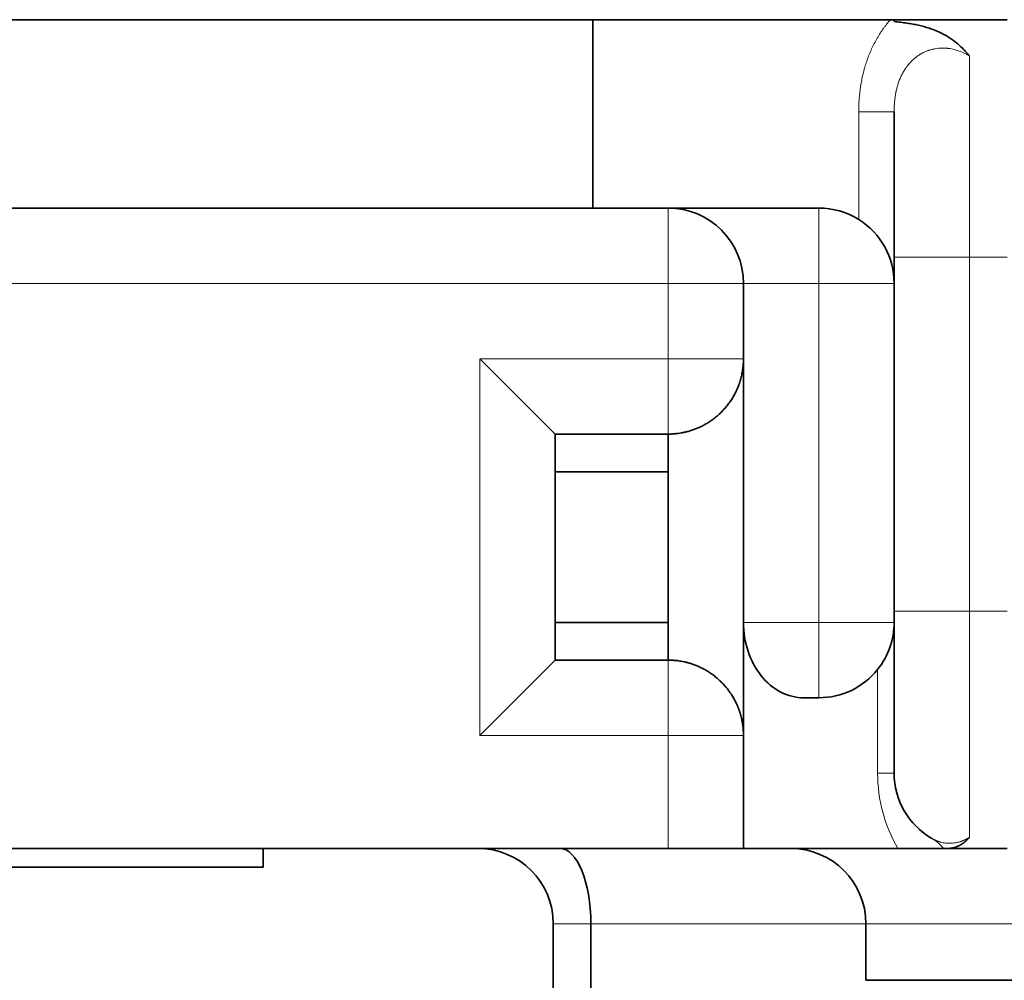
# Model space of a CAD drawing. Header units: millimetres. Extents: x -34 to 6620, y -230 to 4700.
# Tile 124 of 189: x 4286 to 4548, y 224 to 479. Entities that reach past the tile are written whole.
import ezdxf

# ---------------------------------------------------------------- set-up
doc = ezdxf.new("R2010")
doc.units = ezdxf.units.MM
doc.layers.add('1', color=7, linetype='Continuous', true_color=0xffffff)
doc.styles.add('latin_extended', font='simplex.shx')
doc.dimstyles.get("Standard").update_dxf_attribs({"dimtxt": 0.18, "dimasz": 0.18, "dimexe": 0.18, "dimexo": 0.0625, "dimgap": 0.09, "dimtad": 0, "dimtih": 1, "dimtoh": 1, "dimdec": 4, "dimzin": 0, "dimdsep": 46, "dimtxsty": 'Standard', "dimcen": 0.09, "dimadec": 0, "dimazin": 0, "dimtfac": 1, "dimtdec": 4, "dimtofl": 0, "dimtmove": 0, "dimatfit": 3, "dimfxl": 1, "dimtolj": 1, "dimtzin": 0, "dimarcsym": 0})

# ---------------------------------------------------------------- blocks, each defined once
blk = doc.blocks.new('_U23')
at = {"layer": '1', "color": 3, "lineweight": 13}
for p, q in [((5040.885305, 478.874612), (5407.885305, 478.874612)), ((5405.885305, 478.874612), (5405.885305, 148.874612)), ((3023.885305, 148.874612), (5407.885305, 148.874612))]:
    blk.add_line(p, q, dxfattribs=at)
at = {"layer": '1', "color": 3, "lineweight": 18}
for points in [[(5405.885305, 478.874612), (5406.823127, 475.374615), (5404.947482, 475.374608)], [(5405.885305, 148.874612), (5404.947482, 152.374608), (5406.823127, 152.374615)]]:
    blk.add_solid(points, dxfattribs=at)
at = {"layer": '1', "color": 2, "linetype": 'Continuous', "lineweight": 13, "insert": (5405.314252, 311.483559), "char_height": 3.5, "attachment_point": 7, "rotation": 90, "line_spacing_factor": 0.963855, "style": 'latin_extended'}
blk.add_mtext('\\W0.6850;330', dxfattribs=at)

msp = doc.modelspace()

# ---------------------------------------------------------------- linework, layer by layer
at = {"layer": '1', "color": 7, "linetype": 'Continuous', "lineweight": 35}
for p, q in [((4248.885, 478.875), (4438.385, 478.875)), ((4438.385, 478.875), (4517.397, 478.875)), ((4438.385, 478.875), (4438.385, 428.875)), ((4518.385, 478.875), (4548.385, 478.875)), ((4518.385, 454.407), (4518.385, 415.875)), ((4280.885, 428.875), (4438.385, 428.875)), ((4438.385, 428.875), (4498.385, 428.875)), ((4518.385, 415.875), (4518.385, 321.875)), ((4478.385, 408.875), (4478.385, 318.875)), ((4408.385, 388.875), (4428.385, 368.875)), ((4428.385, 368.875), (4458.385, 368.875)), ((4428.385, 368.875), (4428.385, 358.875)), ((4458.385, 358.875), (4458.385, 368.875)), ((4428.385, 358.875), (4428.385, 318.875)), ((4428.385, 358.875), (4458.385, 358.875)), ((4458.385, 358.875), (4458.385, 318.875)), ((4518.385, 278.875), (4518.385, 321.875)), ((4428.385, 318.875), (4428.385, 308.875)), ((4428.385, 318.875), (4458.385, 318.875)), ((4458.385, 308.875), (4458.385, 318.875)), ((4478.385, 318.875), (4478.385, 258.875)), ((4428.385, 308.875), (4408.385, 288.875)), ((4428.385, 308.875), (4458.385, 308.875)), ((4494.385, 298.875), (4498.385, 298.875)), ((4458.385, 258.875), (4045.885, 258.875)), ((4350.885, 258.875), (4350.885, 253.875)), ((4478.385, 258.875), (4458.385, 258.875)), ((4478.385, 258.875), (4519.362, 258.875)), ((4532.612, 258.875), (4548.385, 258.875)), ((4350.885, 253.875), (4061.885, 253.875)), ((4427.885, 238.875), (4427.885, 158.875)), ((4437.885, 238.875), (4437.885, 158.875)), ((4510.885, 238.875), (4510.885, 223.875)), ((4510.885, 223.875), (4700.885, 223.875))]:
    msp.add_line(p, q, dxfattribs=at)
at = {"layer": '1', "color": 92, "linetype": 'Continuous', "lineweight": 13}
for p, q in [((4538.385, 469.253), (4538.385, 415.875)), ((4508.985, 425.835), (4508.985, 454.407)), ((4518.385, 454.407), (4508.985, 454.407)), ((4458.385, 428.875), (4458.385, 408.875)), ((4498.385, 408.875), (4498.385, 428.875)), ((4538.385, 415.875), (4518.385, 415.875)), ((4538.385, 415.875), (4538.385, 321.875)), ((4538.385, 415.875), (4548.385, 415.875)), ((4458.385, 408.875), (4045.885, 408.875)), ((4458.385, 388.875), (4458.385, 408.875)), ((4478.385, 408.875), (4458.385, 408.875)), ((4478.385, 408.875), (4498.385, 408.875)), ((4498.385, 318.875), (4498.385, 408.875)), ((4498.385, 408.875), (4518.385, 408.875)), ((4408.385, 388.875), (4408.385, 288.875)), ((4408.385, 388.875), (4458.385, 388.875)), ((4458.385, 388.875), (4478.385, 388.875)), ((4458.385, 368.875), (4458.385, 388.875)), ((4518.385, 321.875), (4538.385, 321.875)), ((4538.385, 321.875), (4548.385, 321.875)), ((4538.385, 321.875), (4538.385, 261.804)), ((4498.385, 318.875), (4478.385, 318.875)), ((4518.385, 318.875), (4498.385, 318.875)), ((4498.385, 298.875), (4498.385, 318.875)), ((4458.385, 308.875), (4458.385, 288.875)), ((4514.003, 278.875), (4514.003, 306.381)), ((4458.385, 288.875), (4408.385, 288.875)), ((4458.385, 288.875), (4478.385, 288.875)), ((4458.385, 258.875), (4458.385, 288.875)), ((4518.385, 278.875), (4514.003, 278.875)), ((4427.885, 238.875), (4437.885, 238.875)), ((4437.885, 238.875), (4510.885, 238.875)), ((4700.885, 238.875), (4510.885, 238.875))]:
    msp.add_line(p, q, dxfattribs=at)
at = {"layer": '1', "color": 7, "linetype": 'Continuous', "lineweight": 35}
for centre, start, end in [((4458.385, 408.875), 0, 90), ((4498.385, 408.875), 57.99462, 90), ((4498.385, 408.875), 0, 57.99462), ((4498.385, 318.875), 321.34019, 0), ((4498.385, 318.875), 270, 321.34019), ((4538.385, 278.875), 180, 239.97926), ((4407.885, 238.875), 0, 90), ((4490.885, 238.875), 0, 90)]:
    msp.add_arc(centre, 20, start, end, dxfattribs=at)
at = {"layer": '1', "color": 92, "linetype": 'Continuous', "lineweight": 13}
msp.add_arc((4554.003, 278.875), 40, 180, 210, dxfattribs=at)
at = {"layer": '1', "color": 7, "linetype": 'Continuous', "lineweight": 35}
for centre, ratio, start_param, end_param in [((4494.385, 318.875), 0.8, 1.5707963, 3.1415927), ((4429.601, 238.875), 0.414214, 4.712389, 6.2831853)]:
    msp.add_ellipse(centre, major_axis=(0, 20), ratio=ratio, start_param=start_param, end_param=end_param, dxfattribs=at)
at = {"layer": '1', "color": 92, "linetype": 'Continuous', "lineweight": 13}
for points, knots in [([(4508.985, 454.407), (4508.985, 454.692), (4508.989, 455.119), (4508.998, 455.546), (4509.006, 455.831), (4509.01, 455.973), (4509.035, 456.684), (4509.065, 457.25), (4509.188, 458.941), (4509.312, 460.06), (4509.648, 462.275), (4509.861, 463.373), (4510.251, 465.003), (4510.392, 465.543), (4510.623, 466.35), (4510.703, 466.618), (4510.828, 467.019), (4510.871, 467.153), (4510.957, 467.419), (4511.001, 467.552), (4511.401, 468.741), (4511.8, 469.767), (4512.686, 471.759), (4513.172, 472.725), (4513.966, 474.127), (4514.517, 475.046), (4515.113, 475.935), (4515.499, 476.48), (4515.577, 476.589), (4515.734, 476.805), (4515.814, 476.913), (4516.054, 477.234), (4516.216, 477.445), (4516.71, 478.071), (4517.049, 478.478), (4517.397, 478.875)], [0, 0, 0, 0, 0.03125, 0.046875, 0.046875, 0.0625, 0.0625, 0.125, 0.125, 0.25, 0.25, 0.375, 0.375, 0.4375, 0.4375, 0.46875, 0.46875, 0.484375, 0.484375, 0.5, 0.5, 0.625, 0.625, 0.75, 0.75, 0.8125, 0.875, 0.875, 0.890625, 0.890625, 0.90625, 0.90625, 0.9375, 0.9375, 1, 1, 1, 1]), ([(4518.385, 454.407), (4518.385, 454.589), (4518.387, 454.862), (4518.393, 455.137), (4518.397, 455.321), (4518.4, 455.413), (4518.415, 455.873), (4518.434, 456.242), (4518.486, 456.981), (4518.52, 457.352), (4518.604, 458.096), (4518.655, 458.468), (4518.746, 459.029), (4518.795, 459.31), (4518.85, 459.591), (4518.888, 459.779), (4518.908, 459.873), (4519.01, 460.341), (4519.101, 460.713), (4519.23, 461.175), (4519.256, 461.267), (4519.31, 461.451), (4519.338, 461.543), (4519.423, 461.816), (4519.483, 461.997), (4519.668, 462.533), (4519.802, 462.884), (4520.091, 463.569), (4520.246, 463.905), (4520.576, 464.561), (4520.752, 464.881), (4520.986, 465.272), (4521.033, 465.35), (4521.13, 465.505), (4521.178, 465.581), (4521.326, 465.809), (4521.427, 465.958), (4521.582, 466.178), (4521.66, 466.286), (4521.739, 466.394), (4521.792, 466.465), (4521.819, 466.5), (4521.953, 466.676), (4522.062, 466.813), (4522.394, 467.214), (4522.621, 467.468), (4523.087, 467.951), (4523.326, 468.18), (4523.815, 468.613), (4524.066, 468.818), (4524.578, 469.204), (4524.84, 469.385), (4525.174, 469.597), (4525.241, 469.639), (4525.377, 469.721), (4525.444, 469.761), (4525.648, 469.879), (4525.785, 469.955), (4526.197, 470.172), (4526.475, 470.303), (4526.895, 470.483), (4527.036, 470.54), (4527.248, 470.621), (4527.319, 470.647), (4527.461, 470.698), (4527.532, 470.723), (4527.886, 470.842), (4528.17, 470.925), (4528.738, 471.067), (4529.022, 471.127), (4529.591, 471.224), (4529.876, 471.261), (4530.445, 471.315), (4530.73, 471.331), (4531.301, 471.343), (4531.586, 471.339), (4532.014, 471.318), (4532.157, 471.308), (4532.371, 471.29), (4532.442, 471.283), (4532.585, 471.268), (4532.941, 471.228), (4533.294, 471.173), (4534.134, 471.014), (4534.685, 470.872), (4535.77, 470.521), (4536.305, 470.311), (4537.094, 469.95), (4537.356, 469.821), (4537.745, 469.617), (4537.874, 469.547), (4538.131, 469.403), (4538.258, 469.329), (4538.385, 469.253)], [0, 0, 0, 0, 0.015625, 0.0234375, 0.0234375, 0.03125, 0.03125, 0.0625, 0.0625, 0.09375, 0.09375, 0.125, 0.125, 0.140625, 0.1484375, 0.1484375, 0.15625, 0.15625, 0.1875, 0.1875, 0.1953125, 0.1953125, 0.203125, 0.203125, 0.21875, 0.21875, 0.25, 0.25, 0.28125, 0.28125, 0.3125, 0.3125, 0.3203125, 0.3203125, 0.328125, 0.328125, 0.34375, 0.34375, 0.3515625, 0.3554687, 0.3554687, 0.359375, 0.359375, 0.375, 0.375, 0.40625, 0.40625, 0.4375, 0.4375, 0.46875, 0.46875, 0.5, 0.5, 0.5078125, 0.5078125, 0.515625, 0.515625, 0.53125, 0.53125, 0.5625, 0.5625, 0.578125, 0.578125, 0.5859375, 0.5859375, 0.59375, 0.59375, 0.625, 0.625, 0.65625, 0.65625, 0.6875, 0.6875, 0.71875, 0.71875, 0.75, 0.75, 0.765625, 0.765625, 0.7734375, 0.7734375, 0.78125, 0.8125, 0.8125, 0.875, 0.875, 0.9375, 0.9375, 0.96875, 0.96875, 0.984375, 0.984375, 1, 1, 1, 1]), ([(4528.379, 261.558), (4528.406, 261.542), (4528.46, 261.511), (4528.54, 261.466), (4528.621, 261.422), (4528.7, 261.379), (4528.78, 261.337), (4528.859, 261.296), (4528.937, 261.257), (4529.015, 261.218), (4529.093, 261.18), (4529.17, 261.143), (4529.247, 261.107), (4529.324, 261.073), (4529.399, 261.039), (4529.475, 261.006), (4529.55, 260.974), (4529.625, 260.943), (4529.699, 260.913), (4529.772, 260.883), (4529.846, 260.855), (4529.918, 260.827), (4529.99, 260.801), (4530.062, 260.775), (4530.133, 260.75), (4530.204, 260.725), (4530.274, 260.702), (4530.344, 260.679), (4530.413, 260.657), (4530.482, 260.636), (4530.55, 260.615), (4530.618, 260.596), (4530.685, 260.577), (4530.751, 260.558), (4531.014, 260.488), (4531.468, 260.385), (4532.108, 260.29), (4532.729, 260.242), (4533.356, 260.237), (4533.991, 260.277), (4534.635, 260.364), (4535.263, 260.493), (4535.692, 260.611), (4535.928, 260.684), (4535.977, 260.7), (4536.027, 260.716), (4536.076, 260.732), (4536.125, 260.749), (4536.174, 260.766), (4536.223, 260.782), (4536.272, 260.8), (4536.321, 260.817), (4536.37, 260.835), (4536.419, 260.853), (4536.468, 260.871), (4536.516, 260.889), (4536.565, 260.908), (4536.613, 260.927), (4536.661, 260.946), (4536.71, 260.965), (4536.758, 260.985), (4536.806, 261.004), (4536.854, 261.024), (4536.902, 261.045), (4536.949, 261.065), (4536.997, 261.086), (4537.045, 261.107), (4537.092, 261.128), (4537.14, 261.149), (4537.187, 261.171), (4537.234, 261.193), (4537.281, 261.214), (4537.328, 261.237), (4537.375, 261.259), (4537.422, 261.282), (4537.469, 261.305), (4537.516, 261.328), (4537.562, 261.351), (4537.609, 261.374), (4537.655, 261.398), (4537.702, 261.422), (4537.748, 261.446), (4537.794, 261.47), (4537.84, 261.495), (4537.886, 261.52), (4537.932, 261.544), (4537.978, 261.57), (4538.023, 261.595), (4538.069, 261.62), (4538.114, 261.646), (4538.16, 261.672), (4538.205, 261.698), (4538.25, 261.724), (4538.295, 261.751), (4538.34, 261.777), (4538.37, 261.795), (4538.385, 261.804)], [0, 0, 0, 0, 0.0084131, 0.016771, 0.0250737, 0.033321, 0.0415128, 0.049649, 0.0577294, 0.0657539, 0.0737223, 0.0816347, 0.0894907, 0.0972904, 0.1050335, 0.1127201, 0.1203499, 0.1279229, 0.1354389, 0.1428979, 0.1502997, 0.1576443, 0.1649315, 0.1721612, 0.1793334, 0.186448, 0.1935048, 0.2005037, 0.2074447, 0.2143278, 0.2211527, 0.2279194, 0.2346279, 0.241278, 0.2478696, 0.3132879, 0.3766254, 0.4378474, 0.4969232, 0.5617163, 0.6250939, 0.6870329, 0.7475129, 0.7524346, 0.7573505, 0.7622603, 0.7671642, 0.7720622, 0.7769542, 0.7818401, 0.7867201, 0.7915941, 0.7964621, 0.8013241, 0.80618, 0.8110299, 0.8158738, 0.8207116, 0.8255434, 0.8303691, 0.8351887, 0.8400023, 0.8448098, 0.8496112, 0.8544065, 0.8591956, 0.8639787, 0.8687557, 0.8735265, 0.8782912, 0.8830497, 0.8878022, 0.8925484, 0.8972885, 0.9020224, 0.9067502, 0.9114718, 0.9161872, 0.9208964, 0.9255994, 0.9302962, 0.9349868, 0.9396712, 0.9443494, 0.9490213, 0.953687, 0.9583465, 0.9629997, 0.9676467, 0.9722874, 0.9769218, 0.98155, 0.9861719, 0.9907876, 0.9953969, 1, 1, 1, 1]), ([(4531.486, 258.875), (4531.047, 259.423), (4530.565, 259.923), (4529.526, 260.82), (4528.969, 261.217), (4528.379, 261.558)], [0, 0, 0, 0, 0.5, 0.5, 1, 1, 1, 1])]:
    msp.add_open_spline(points, degree=3, knots=knots, dxfattribs=at)
at = {"layer": '1', "color": 7, "linetype": 'Continuous', "lineweight": 35}
for points, degree in [([(4517.397, 478.875), (4517.729, 478.875), (4518.059, 478.875), (4518.385, 478.875)], 3), ([(4518.385, 478.875), (4518.385, 478.703), (4518.385, 478.531), (4518.385, 478.359)], 3), ([(4532.612, 258.875), (4532.373, 258.875), (4532.144, 258.875), (4531.921, 258.875), (4531.703, 258.875), (4531.486, 258.875)], 5)]:
    msp.add_open_spline(points, degree=degree, dxfattribs=at)
for points, knots in [([(4518.385, 478.359), (4518.978, 478.307), (4519.556, 478.248), (4520.684, 478.118), (4521.235, 478.046), (4522.31, 477.888), (4522.836, 477.802), (4523.863, 477.613), (4524.364, 477.511), (4525.837, 477.178), (4526.776, 476.922), (4527.789, 476.589), (4527.901, 476.551), (4528.124, 476.475), (4528.235, 476.436), (4528.565, 476.317), (4528.782, 476.236), (4529.425, 475.986), (4529.842, 475.81), (4530.654, 475.438), (4531.05, 475.243), (4531.822, 474.834), (4532.198, 474.62), (4533.3, 473.947), (4534, 473.459), (4535.342, 472.402), (4535.984, 471.832), (4536.91, 470.913), (4537.213, 470.597), (4537.659, 470.105), (4537.88, 469.855), (4538.134, 469.557), (4538.26, 469.406), (4538.323, 469.33), (4538.35, 469.297), (4538.363, 469.28), (4538.368, 469.275), (4538.376, 469.264), (4538.381, 469.259), (4538.385, 469.253)], [0, 0, 0, 0, 0.0625, 0.0625, 0.125, 0.125, 0.1875, 0.1875, 0.25, 0.25, 0.375, 0.375, 0.390625, 0.390625, 0.40625, 0.40625, 0.4375, 0.4375, 0.5, 0.5, 0.5625, 0.5625, 0.625, 0.625, 0.75, 0.75, 0.875, 0.875, 0.9375, 0.9375, 0.96875, 0.984375, 0.9921875, 0.9960937, 0.9980469, 0.9980469, 0.9990234, 0.9990234, 1, 1, 1, 1]), ([(4478.385, 388.875), (4478.385, 388.427), (4478.37, 387.982), (4478.311, 387.096), (4478.223, 386.216), (4478.076, 385.345), (4477.901, 384.479), (4477.799, 384.048), (4477.566, 383.192), (4477.435, 382.767), (4477.252, 382.238), (4477.215, 382.133), (4477.139, 381.923), (4477.021, 381.61), (4476.897, 381.3), (4476.638, 380.688), (4476.453, 380.287), (4476.057, 379.499), (4475.846, 379.112), (4475.4, 378.353), (4475.164, 377.981), (4474.667, 377.252), (4474.407, 376.895), (4474.099, 376.501), (4474.064, 376.458), (4473.995, 376.371), (4473.891, 376.242), (4473.645, 375.943), (4473.43, 375.695), (4472.993, 375.207), (4472.694, 374.894), (4472.08, 374.292), (4471.766, 374.004), (4471.123, 373.45), (4470.795, 373.185), (4470.294, 372.805), (4470.125, 372.681), (4469.87, 372.5), (4469.741, 372.411), (4469.612, 372.323), (4469.526, 372.265), (4469.483, 372.236), (4469.095, 371.979), (4468.75, 371.765), (4468.063, 371.368), (4467.721, 371.183), (4467.041, 370.84), (4466.703, 370.682), (4466.033, 370.391), (4465.701, 370.257), (4465.332, 370.12), (4465.291, 370.105), (4465.21, 370.075), (4465.088, 370.031), (4464.807, 369.932), (4464.57, 369.854), (4464.105, 369.707), (4463.803, 369.62), (4463.219, 369.465), (4462.937, 369.397), (4462.528, 369.308), (4462.328, 369.266), (4462.133, 369.229), (4462.004, 369.205), (4461.94, 369.193), (4461.626, 369.137), (4461.387, 369.1), (4460.936, 369.037), (4460.724, 369.011), (4460.325, 368.968), (4460.139, 368.951), (4459.793, 368.923), (4459.633, 368.913), (4459.45, 368.903), (4459.415, 368.901), (4459.345, 368.898), (4459.311, 368.896), (4459.212, 368.892), (4459.15, 368.889), (4458.974, 368.883), (4458.871, 368.88), (4458.695, 368.877), (4458.549, 368.875), (4458.46, 368.875), (4458.4, 368.875), (4458.385, 368.875), (4458.385, 368.875)], [0, 0, 0, 0, 0.0312535, 0.0312535, 0.0625071, 0.0937606, 0.0937606, 0.1250141, 0.1250141, 0.1562676, 0.1562676, 0.164081, 0.164081, 0.1718944, 0.1875212, 0.1875212, 0.2187747, 0.2187747, 0.2500282, 0.2500282, 0.2812818, 0.2812818, 0.3125353, 0.3125353, 0.316442, 0.316442, 0.3203487, 0.328162, 0.3437888, 0.3437888, 0.3750423, 0.3750423, 0.4062959, 0.4062959, 0.4375494, 0.4375494, 0.4531762, 0.4531762, 0.4609895, 0.4648962, 0.4648962, 0.4688029, 0.4688029, 0.5000565, 0.5000565, 0.53131, 0.53131, 0.5625635, 0.5625635, 0.593817, 0.593817, 0.5977237, 0.5977237, 0.6016304, 0.6094438, 0.6250706, 0.6250706, 0.6563241, 0.6563241, 0.6875776, 0.6875776, 0.7032044, 0.7110178, 0.7110178, 0.7188312, 0.7188312, 0.7500847, 0.7500847, 0.7813382, 0.7813382, 0.8125917, 0.8125917, 0.8438453, 0.8438453, 0.8516586, 0.8516586, 0.859472, 0.859472, 0.8750988, 0.8750988, 0.9063523, 0.9063523, 0.9376059, 0.9688594, 0.9688594, 1, 1, 1, 1]), ([(4458.385, 308.875), (4458.385, 308.875), (4458.4, 308.875), (4458.46, 308.874), (4458.548, 308.874), (4458.694, 308.872), (4458.869, 308.869), (4458.971, 308.866), (4459.204, 308.858), (4459.335, 308.853), (4459.518, 308.843), (4459.556, 308.84), (4459.632, 308.836), (4459.749, 308.828), (4459.874, 308.819), (4460.132, 308.799), (4460.318, 308.782), (4460.714, 308.74), (4460.924, 308.714), (4461.371, 308.652), (4461.606, 308.615), (4462.103, 308.528), (4462.364, 308.477), (4462.672, 308.41), (4462.706, 308.402), (4462.776, 308.387), (4462.88, 308.363), (4463.125, 308.306), (4463.341, 308.252), (4463.777, 308.136), (4464.077, 308.05), (4464.691, 307.857), (4465.005, 307.75), (4465.648, 307.513), (4465.976, 307.382), (4466.477, 307.165), (4466.646, 307.09), (4466.901, 306.971), (4467.029, 306.911), (4467.158, 306.848), (4467.244, 306.806), (4467.288, 306.784), (4467.676, 306.59), (4468.02, 306.405), (4468.707, 306.01), (4469.05, 305.799), (4469.73, 305.351), (4470.068, 305.113), (4470.738, 304.61), (4471.07, 304.344), (4471.438, 304.028), (4471.479, 303.993), (4471.561, 303.922), (4471.683, 303.815), (4471.964, 303.561), (4472.2, 303.338), (4472.666, 302.883), (4472.967, 302.57), (4473.551, 301.92), (4473.834, 301.584), (4474.242, 301.065), (4474.443, 300.801), (4474.638, 300.531), (4474.767, 300.349), (4474.83, 300.258), (4475.145, 299.798), (4475.384, 299.422), (4475.834, 298.658), (4476.047, 298.27), (4476.445, 297.479), (4476.632, 297.077), (4476.977, 296.259), (4477.137, 295.843), (4477.32, 295.315), (4477.356, 295.209), (4477.426, 294.997), (4477.46, 294.89), (4477.559, 294.57), (4477.621, 294.355), (4477.797, 293.711), (4477.899, 293.279), (4478.075, 292.411), (4478.222, 291.538), (4478.311, 290.655), (4478.37, 289.769), (4478.385, 289.323), (4478.385, 288.875)], [0, 0, 0, 0, 0.03125, 0.03125, 0.0625, 0.09375, 0.09375, 0.125, 0.125, 0.15625, 0.15625, 0.1640625, 0.1640625, 0.171875, 0.1875, 0.1875, 0.21875, 0.21875, 0.25, 0.25, 0.28125, 0.28125, 0.3125, 0.3125, 0.3164062, 0.3164062, 0.3203125, 0.328125, 0.34375, 0.34375, 0.375, 0.375, 0.40625, 0.40625, 0.4375, 0.4375, 0.453125, 0.453125, 0.4609375, 0.4648437, 0.4648437, 0.46875, 0.46875, 0.5, 0.5, 0.53125, 0.53125, 0.5625, 0.5625, 0.59375, 0.59375, 0.5976562, 0.5976562, 0.6015625, 0.609375, 0.625, 0.625, 0.65625, 0.65625, 0.6875, 0.6875, 0.703125, 0.7109375, 0.7109375, 0.71875, 0.71875, 0.75, 0.75, 0.78125, 0.78125, 0.8125, 0.8125, 0.84375, 0.84375, 0.8515625, 0.8515625, 0.859375, 0.859375, 0.875, 0.875, 0.90625, 0.90625, 0.9375, 0.96875, 0.96875, 1, 1, 1, 1]), ([(4538.385, 261.804), (4538.373, 261.791), (4538.349, 261.765), (4538.313, 261.726), (4538.277, 261.687), (4538.241, 261.648), (4538.205, 261.61), (4538.169, 261.572), (4538.133, 261.534), (4538.097, 261.497), (4538.061, 261.46), (4538.024, 261.423), (4537.988, 261.386), (4537.952, 261.35), (4537.916, 261.314), (4537.88, 261.278), (4537.843, 261.243), (4537.807, 261.208), (4537.771, 261.173), (4537.735, 261.138), (4537.698, 261.104), (4537.662, 261.07), (4537.626, 261.036), (4537.589, 261.002), (4537.553, 260.969), (4537.516, 260.936), (4537.48, 260.904), (4537.444, 260.871), (4537.407, 260.839), (4537.371, 260.807), (4537.334, 260.776), (4537.298, 260.745), (4537.261, 260.714), (4537.225, 260.683), (4537.188, 260.653), (4537.152, 260.622), (4537.115, 260.592), (4537.078, 260.563), (4537.042, 260.534), (4537.005, 260.504), (4536.969, 260.476), (4536.932, 260.447), (4536.895, 260.419), (4536.859, 260.391), (4536.822, 260.363), (4536.785, 260.336), (4536.748, 260.309), (4536.712, 260.282), (4536.675, 260.255), (4536.638, 260.229), (4536.601, 260.203), (4536.565, 260.177), (4536.528, 260.151), (4536.491, 260.126), (4536.454, 260.101), (4536.417, 260.076), (4536.38, 260.052), (4536.343, 260.028), (4536.306, 260.004), (4536.269, 259.98), (4536.233, 259.957), (4536.196, 259.933), (4536.159, 259.911), (4536.122, 259.888), (4536.085, 259.866), (4536.048, 259.843), (4536.01, 259.822), (4535.973, 259.8), (4535.936, 259.779), (4535.899, 259.758), (4535.862, 259.737), (4535.825, 259.716), (4535.788, 259.696), (4535.751, 259.676), (4535.713, 259.656), (4535.676, 259.637), (4535.626, 259.611), (4535.564, 259.579), (4535.489, 259.542), (4535.413, 259.506), (4535.338, 259.472), (4535.263, 259.438), (4535.187, 259.405), (4535.112, 259.373), (4535.037, 259.343), (4534.961, 259.313), (4534.886, 259.284), (4534.81, 259.257), (4534.735, 259.23), (4534.659, 259.204), (4534.584, 259.18), (4534.508, 259.156), (4534.433, 259.134), (4534.357, 259.112), (4534.282, 259.091), (4534.206, 259.072), (4534.13, 259.053), (4534.055, 259.035), (4533.979, 259.018), (4533.903, 259.003), (4533.827, 258.988), (4533.752, 258.974), (4533.676, 258.961), (4533.6, 258.949), (4533.524, 258.938), (4533.448, 258.927), (4533.372, 258.918), (4533.296, 258.91), (4533.22, 258.902), (4533.144, 258.896), (4533.068, 258.89), (4532.992, 258.885), (4532.916, 258.881), (4532.84, 258.878), (4532.764, 258.876), (4532.688, 258.875), (4532.637, 258.875), (4532.612, 258.875)], [0, 0, 0, 0, 0.0067582, 0.0135125, 0.0202629, 0.0270094, 0.033752, 0.0404906, 0.0472253, 0.0539561, 0.060683, 0.0674059, 0.074125, 0.0808401, 0.0875513, 0.0942586, 0.1009619, 0.1076614, 0.114357, 0.1210486, 0.1277363, 0.1344201, 0.1411, 0.147776, 0.1544481, 0.1611163, 0.1677805, 0.1744409, 0.1810973, 0.1877498, 0.1943985, 0.2010432, 0.207684, 0.2143209, 0.2209539, 0.227583, 0.2342082, 0.2408295, 0.2474469, 0.2540604, 0.26067, 0.2672757, 0.2738775, 0.2804753, 0.2870693, 0.2936594, 0.3002456, 0.3068279, 0.3134063, 0.3199808, 0.3265514, 0.3331181, 0.3396809, 0.3462399, 0.3527949, 0.359346, 0.3658933, 0.3724366, 0.3789761, 0.3855117, 0.3920434, 0.3985712, 0.4050951, 0.4116151, 0.4181312, 0.4246435, 0.4311518, 0.4376563, 0.4441569, 0.4506536, 0.4571464, 0.4636354, 0.4701204, 0.4766016, 0.4830789, 0.4895523, 0.4960219, 0.5090755, 0.5221057, 0.5351126, 0.5480962, 0.5610564, 0.5739932, 0.5869068, 0.599797, 0.6126638, 0.6255074, 0.6383277, 0.6511246, 0.6638982, 0.6766486, 0.6893757, 0.7020794, 0.7147599, 0.7274172, 0.7400511, 0.7526618, 0.7652492, 0.7778134, 0.7903544, 0.8028721, 0.8153666, 0.8278378, 0.8402859, 0.8527107, 0.8651123, 0.8774907, 0.8898459, 0.9021779, 0.9144868, 0.9267724, 0.9390349, 0.9512742, 0.9634904, 0.9756834, 0.9878533, 1, 1, 1, 1]), ([(4531.486, 258.875), (4531.145, 258.875), (4530.794, 258.875), (4530.064, 258.875), (4529.687, 258.875), (4528.899, 258.875), (4528.489, 258.875), (4527.629, 258.875), (4527.179, 258.875), (4526.23, 258.875), (4525.73, 258.875), (4524.934, 258.875), (4524.661, 258.875), (4524.098, 258.875), (4523.807, 258.875), (4523.207, 258.875), (4522.897, 258.875), (4522.256, 258.875), (4521.925, 258.875), (4521.238, 258.875), (4520.882, 258.875), (4520.143, 258.875), (4519.76, 258.875), (4519.362, 258.875)], [0, 0, 0, 0, 0.125, 0.125, 0.25, 0.25, 0.375, 0.375, 0.5, 0.5, 0.625, 0.625, 0.6875, 0.6875, 0.75, 0.75, 0.8125, 0.8125, 0.875, 0.875, 0.9375, 0.9375, 1, 1, 1, 1])]:
    msp.add_open_spline(points, degree=3, knots=knots, dxfattribs=at)

# ---------------------------------------------------------------- dimensions: what is measured, and where the dimension line sits
at = {"layer": '1', "color": 2, "linetype": 'Continuous', "lineweight": 13}
dim = msp.add_linear_dim(base=(5405.885, 148.875), p1=(4944.885, 478.875), p2=(2963.885, 148.875), angle=90, dimstyle='Standard', override={"dimtxt": 3.5, "dimasz": 3.5, "dimexe": 2, "dimexo": 0, "dimgap": 1.75, "dimtad": 1, "dimtih": 0, "dimtoh": 0, "dimdec": 2, "dimlfac": 1, "dimzin": 8, "dimdsep": 44, "dimlunit": 2, "dimtxsty": 'latin_extended', "dimsah": 1, "dimse1": 0, "dimse2": 0, "dimsd1": 0, "dimsd2": 0, "dimclrd": 3, "dimclre": 3, "dimclrt": 2, "dimtol": 0, "dimtm": -0.02, "dimtfac": 1, "dimtdec": 2, "dimtofl": 1, "dimtmove": 0, "dimatfit": 2, "dimtzin": 8, "dimlwd": 13, "dimlwe": 13}, dxfattribs=at)
dim.commit()
dim.dimension.update_dxf_attribs({"geometry": '_U23', "text_midpoint": (5405.885, 313.875), "dimtype": 160})

doc.saveas('drawing.dxf')
